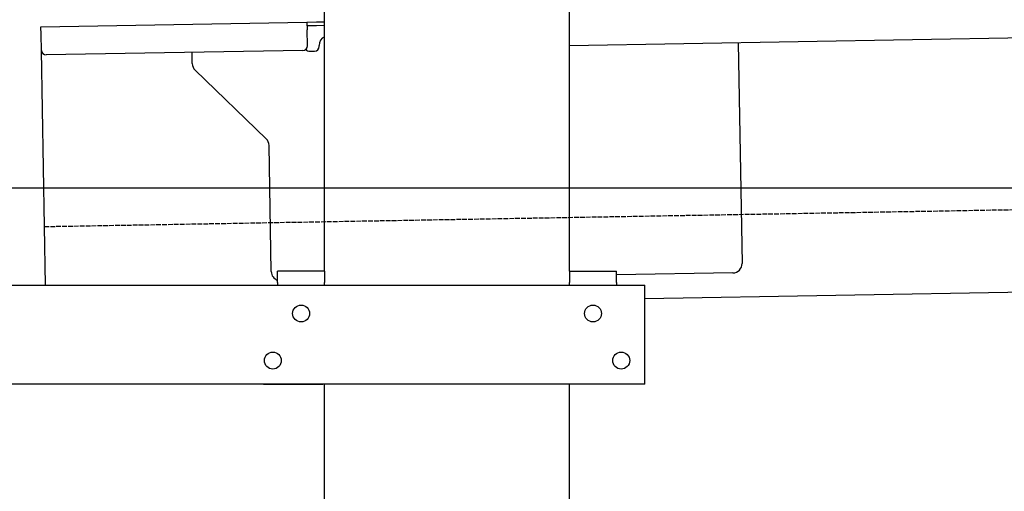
# Model space of a CAD drawing. Extents: x 562 to 7231, y 5917 to 11876.
# Tile 3 of 69: x 1149 to 2195, y 7794 to 8295. Entities that reach past the tile are written whole.
import ezdxf

# ---------------------------------------------------------------- set-up
doc = ezdxf.new("R2010")
doc.units = 0
doc.linetypes.add('GEN3', pattern=[6.25, 5, -1.25])
doc.layers.get('0').update_dxf_attribs({"linetype": 'CONTINUOUS'})
doc.layers.add('3', color=6, linetype='GEN3')
doc.layers.add('5', color=3, linetype='CONTINUOUS')

msp = doc.modelspace()

# ---------------------------------------------------------------- linework, layer by layer
for p, q in [((1732.775, 8027.85), (1732.775, 10083.018)), ((1472.775, 8027.85), (1472.775, 8568.018)), ((4387.611, 8313.408), (1732.775, 8267.068)), ((1171.578, 8287.277), (1454.035, 8292.207)), ((1454.035, 8292.207), (1464.033, 8292.382)), ((1454.035, 8292.207), (1454.174, 8284.208)), ((1464.033, 8292.382), (1472.775, 8292.534)), ((1171.717, 8279.278), (1171.578, 8287.277)), ((1464.103, 8288.382), (1454.104, 8288.208)), ((1454.471, 8267.211), (1454.174, 8284.208)), ((1472.775, 8288.534), (1464.103, 8288.382)), ((1172.014, 8262.281), (1171.717, 8279.278)), ((1176.365, 8013.018), (1172.014, 8262.281)), ((1449.559, 8262.124), (1177.1, 8257.369)), ((1457.075, 8261.256), (1462.075, 8261.343)), ((1466.987, 8266.429), (1466.969, 8267.429)), ((1911.989, 8270.196), (1916.072, 8036.232)), ((1332.284, 8248.218), (1332.077, 8260.074)), ((1410.761, 8168.362), (1335.336, 8241.199)), ((1416.149, 8027.506), (1413.812, 8161.343)), ((4146.361, 8039.156), (1812.775, 7998.423)), ((1472.775, 8028.018), (1422.775, 8028.018)), ((1422.775, 8016.018), (1422.775, 8028.018)), ((1472.775, 8027.85), (1472.775, 8016.018)), ((1732.775, 8028.018), (1782.775, 8028.018)), ((1732.775, 8027.85), (1732.775, 8016.018)), ((1782.775, 8016.018), (1782.775, 8028.018)), ((1906.248, 8026.059), (1782.775, 8023.904)), ((1072.775, 8013.018), (1812.775, 8013.018)), ((1422.775, 8016.018), (1422.775, 8013.018)), ((1472.775, 8013.018), (1472.775, 8016.018)), ((1732.775, 8013.018), (1732.775, 8016.018)), ((1782.775, 8016.018), (1782.775, 8013.018)), ((1812.775, 7908.018), (1812.775, 8013.018)), ((1812.775, 7908.018), (1072.775, 7908.018)), ((1407.775, 7908.018), (1470.775, 7908.018)), ((1472.775, 6438.018), (1472.775, 7908.018)), ((1732.775, 6438.018), (1732.775, 7908.018)), ((1797.775, 7908.018), (1734.775, 7908.018))]:
    msp.add_line(p, q)
for centre in [(1447.775, 7983.018), (1757.775, 7983.018), (1417.775, 7933.018), (1787.775, 7933.018)]:
    msp.add_circle(centre, 9)
for centre, radius, start, end in [((1476.968, 8267.604), 10, 114.787438, 181), ((1177.013, 8262.368), 5, 181, 271), ((1449.472, 8267.124), 5, 271, 1), ((1456.988, 8266.255), 5, 214.236717, 271), ((1461.987, 8266.342), 5, 271, 1), ((1342.282, 8248.392), 10, 181, 226), ((1403.814, 8161.169), 10, 1, 46), ((1906.074, 8036.057), 10, 271, 1), ((1426.147, 8027.68), 10, 181, 250.293428)]:
    msp.add_arc(centre, radius, start, end)
at = {"layer": '3'}
msp.add_line((1175.278, 8075.309), (6230.443, 8163.547), dxfattribs=at)
at = {"layer": '5'}
msp.add_line((6272.775, 8115.902), (872.775, 8115.902), dxfattribs=at)

doc.saveas('drawing.dxf')
